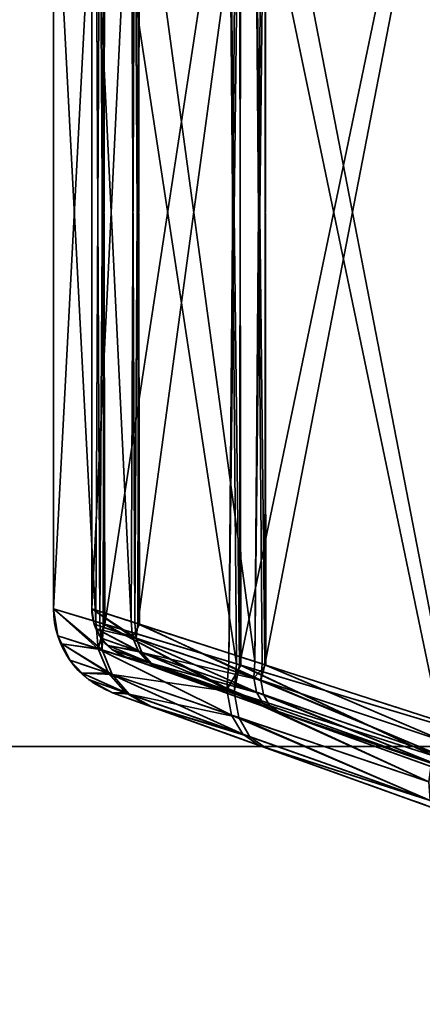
# Model space of a CAD drawing. Header units: millimetres. Extents: x -603 to 3703, y -120 to 193.
# Tile 11 of 256: x -437 to -429, y -40 to -21. Entities that reach past the tile are written whole.
import ezdxf

# ---------------------------------------------------------------- set-up
doc = ezdxf.new("R2010")
doc.units = ezdxf.units.MM
doc.layers.add('151', color=7, linetype='Continuous', true_color=0xffffff)

# ---------------------------------------------------------------- blocks, each defined once
blk = doc.blocks.new('UG_SURFACE_001')
at = {"layer": '151', "color": 252, "linetype": 'Continuous', "lineweight": 35}
for points in [[(602.5, -35, 2213), (602.5, 174.4, 2213), (-602.5, 174.4, 2213), (-602.5, -35, 2213)], [(-452.5, -35, 2063), (-452.5, 174.4, 2063), (452.5, 174.4, 2063), (452.5, -35, 2063)], [(602.5, -35, 2213), (-602.5, -35, 2213), (-452.5, -35, 2063), (452.5, -35, 2063)]]:
    blk.add_3dface(points, dxfattribs=at)
blk = doc.blocks.new('UG_SURFACE_012')
at = {"layer": '151', "color": 252, "linetype": 'Continuous', "lineweight": 35}
for points in [[(-467.5, -35, 2076), (467.5, -35, 2076), (466, -35, 2074.5), (-466, -35, 2074.5)], [(-467.5, -35, 2076), (-467.5, -46.92, 2076), (467.5, -46.92, 2076), (467.5, -35, 2076)], [(-466, -35, 2074.5), (466, -35, 2074.5), (466, -46.92, 2074.5), (-466, -46.92, 2074.5)]]:
    blk.add_3dface(points, dxfattribs=at)
blk = doc.blocks.new('UG_SURFACE_014')
at = {"layer": '151', "color": 252, "linetype": 'Continuous', "lineweight": 35}
for points in [[(-428.701, -14.415, 1018.722), (-428.701, -34.585, 1018.722), (-432.647, -33.397, 1020.944)], [(-432.647, -33.397, 1020.944), (-432.625, -15.597, 1020.982), (-428.701, -14.415, 1018.722)], [(-428.701, -34.585, 1161.278), (-428.701, -14.415, 1161.278), (-432.647, -15.603, 1159.056)], [(-432.152, -15.603, 1158.494), (-428.481, -14.415, 1160.561), (-428.481, -34.585, 1160.561)], [(-428.481, -14.415, 1019.439), (-432.131, -15.597, 1021.541), (-432.152, -33.397, 1021.506)], [(-432.152, -33.397, 1021.506), (-428.481, -34.585, 1019.439), (-428.481, -14.415, 1019.439)], [(-432.705, -15.621, 1159.023), (-435.326, -16.41, 1155.413), (-435.295, -32.6, 1155.391)], [(-432.705, -15.621, 1159.023), (-435.295, -32.6, 1155.391), (-432.857, -33.334, 1158.885)], [(-432.705, -33.379, 1020.977), (-435.295, -16.4, 1024.608), (-432.857, -15.666, 1021.115)], [(-434.644, -16.41, 1155.105), (-432.205, -15.621, 1158.464), (-432.347, -33.334, 1158.335)], [(-432.347, -15.666, 1021.665), (-434.615, -16.4, 1024.915), (-434.644, -32.59, 1024.895)], [(-434.644, -32.59, 1024.895), (-432.205, -33.379, 1021.536), (-432.347, -15.666, 1021.665)], [(-432.857, -15.666, 1021.115), (-432.625, -15.597, 1020.982), (-432.647, -33.397, 1020.944)], [(-432.857, -33.334, 1158.885), (-432.647, -15.603, 1159.056), (-432.705, -15.621, 1159.023)], [(-432.857, -33.334, 1158.885), (-432.625, -33.403, 1159.019), (-432.647, -15.603, 1159.056)], [(-432.857, -15.666, 1021.115), (-432.647, -33.397, 1020.944), (-432.705, -33.379, 1020.977)], [(-432.647, -15.603, 1159.056), (-432.625, -33.403, 1159.019), (-428.701, -34.585, 1161.278)], [(-432.152, -33.397, 1021.506), (-432.131, -15.597, 1021.541), (-432.347, -15.666, 1021.665)], [(-432.152, -15.603, 1158.494), (-432.131, -33.404, 1158.459), (-432.347, -33.334, 1158.335)], [(-432.205, -15.621, 1158.464), (-432.152, -15.603, 1158.494), (-432.347, -33.334, 1158.335)], [(-432.205, -33.379, 1021.536), (-432.152, -33.397, 1021.506), (-432.347, -15.666, 1021.665)], [(-428.481, -34.585, 1160.561), (-432.131, -33.404, 1158.459), (-432.152, -15.603, 1158.494)], [(-435.471, -32.546, 1155.139), (-435.394, -16.43, 1155.319), (-436.3, -16.703, 1151)], [(-435.55, -16.703, 1151), (-434.707, -16.43, 1155.018), (-434.779, -32.546, 1154.85)], [(-435.471, -16.454, 1024.861), (-435.295, -16.4, 1024.608), (-435.394, -32.57, 1024.68)], [(-435.471, -32.546, 1155.139), (-435.295, -32.6, 1155.391), (-435.394, -16.43, 1155.319)], [(-435.295, -16.4, 1024.608), (-435.326, -32.59, 1024.587), (-435.394, -32.57, 1024.68)], [(-435.295, -32.6, 1155.391), (-435.326, -16.41, 1155.413), (-435.394, -16.43, 1155.319)], [(-432.705, -33.379, 1020.977), (-435.326, -32.59, 1024.587), (-435.295, -16.4, 1024.608)], [(-434.707, -32.57, 1024.982), (-434.615, -16.4, 1024.915), (-434.779, -16.454, 1025.15)], [(-434.707, -16.43, 1155.018), (-434.615, -32.6, 1155.085), (-434.779, -32.546, 1154.85)], [(-434.707, -32.57, 1024.982), (-434.644, -32.59, 1024.895), (-434.615, -16.4, 1024.915)], [(-434.707, -16.43, 1155.018), (-434.644, -16.41, 1155.105), (-434.615, -32.6, 1155.085)], [(-432.347, -33.334, 1158.335), (-434.615, -32.6, 1155.085), (-434.644, -16.41, 1155.105)], [(-435.471, -16.454, 1024.861), (-435.394, -32.57, 1024.68), (-436.3, -32.297, 1029)], [(-436.3, -32.297, 1029), (-436.3, -16.703, 1029), (-435.471, -16.454, 1024.861)], [(-434.779, -16.454, 1025.15), (-435.55, -16.703, 1029), (-435.55, -32.297, 1029)], [(-435.55, -32.297, 1029), (-434.707, -32.57, 1024.982), (-434.779, -16.454, 1025.15)], [(-436.3, -16.703, 1151), (-436.3, -32.297, 1151), (-435.471, -32.546, 1155.139)], [(-436.3, -32.297, 1029), (-436.3, -32.297, 1151), (-436.3, -16.703, 1151), (-436.3, -16.703, 1029)], [(-434.779, -32.546, 1154.85), (-435.55, -32.297, 1151), (-435.55, -16.703, 1151)], [(-435.55, -16.703, 1029), (-435.55, -16.703, 1151), (-435.55, -32.297, 1151), (-435.55, -32.297, 1029)], [(-436.3, -32.297, 1029), (-435.394, -32.57, 1024.68), (-435.347, -33.105, 1024.786)], [(-435.347, -33.105, 1024.786), (-436.219, -32.825, 1029), (-436.3, -32.297, 1029)], [(-436.3, -32.297, 1151), (-436.219, -32.825, 1151), (-435.421, -33.081, 1155.038)], [(-435.421, -33.081, 1155.038), (-435.471, -32.546, 1155.139), (-436.3, -32.297, 1151)], [(-436.219, -32.825, 1151), (-436.3, -32.297, 1151), (-436.3, -32.297, 1029), (-436.219, -32.825, 1029)], [(-435.503, -32.599, 1029), (-435.55, -32.297, 1029), (-435.55, -32.297, 1151), (-435.503, -32.599, 1151)], [(-435.55, -32.297, 1151), (-434.779, -32.546, 1154.85), (-434.75, -32.852, 1154.792)], [(-434.75, -32.852, 1154.792), (-435.503, -32.599, 1151), (-435.55, -32.297, 1151)], [(-435.55, -32.297, 1029), (-435.503, -32.599, 1029), (-434.68, -32.875, 1025.042)], [(-434.68, -32.875, 1025.042), (-434.707, -32.57, 1024.982), (-435.55, -32.297, 1029)], [(-435.503, -32.599, 1151), (-435.458, -32.69, 1151), (-435.458, -32.69, 1029), (-435.503, -32.599, 1029)], [(-435.458, -32.69, 1151), (-435.503, -32.599, 1151), (-434.75, -32.852, 1154.792)], [(-434.68, -32.875, 1025.042), (-435.503, -32.599, 1029), (-435.458, -32.69, 1029)], [(-435.295, -32.6, 1155.391), (-435.471, -32.546, 1155.139), (-435.421, -33.081, 1155.038)], [(-435.368, -32.872, 1029), (-435.458, -32.69, 1029), (-435.458, -32.69, 1151), (-435.368, -32.872, 1151)], [(-435.458, -32.69, 1151), (-434.75, -32.852, 1154.792), (-434.635, -33.127, 1154.703)], [(-434.635, -33.127, 1154.703), (-435.368, -32.872, 1151), (-435.458, -32.69, 1151)], [(-435.458, -32.69, 1029), (-435.368, -32.872, 1029), (-434.566, -33.151, 1025.135)], [(-434.566, -33.151, 1025.135), (-434.68, -32.875, 1025.042), (-435.458, -32.69, 1029)], [(-435.295, -32.6, 1155.391), (-435.421, -33.081, 1155.038), (-432.899, -33.889, 1158.714)], [(-435.347, -33.105, 1024.786), (-435.394, -32.57, 1024.68), (-435.326, -32.59, 1024.587)], [(-432.751, -33.937, 1021.149), (-435.347, -33.105, 1024.786), (-435.326, -32.59, 1024.587)], [(-435.326, -32.59, 1024.587), (-432.705, -33.379, 1020.977), (-432.751, -33.937, 1021.149)], [(-432.899, -33.889, 1158.714), (-432.857, -33.334, 1158.885), (-435.295, -32.6, 1155.391)], [(-434.75, -32.852, 1154.792), (-434.779, -32.546, 1154.85), (-434.615, -32.6, 1155.085)], [(-432.371, -33.651, 1158.237), (-434.75, -32.852, 1154.792), (-434.615, -32.6, 1155.085)], [(-434.644, -32.59, 1024.895), (-434.707, -32.57, 1024.982), (-434.68, -32.875, 1025.042)], [(-434.644, -32.59, 1024.895), (-434.68, -32.875, 1025.042), (-432.232, -33.698, 1021.635)], [(-432.232, -33.698, 1021.635), (-432.205, -33.379, 1021.536), (-434.644, -32.59, 1024.895)], [(-434.615, -32.6, 1155.085), (-432.347, -33.334, 1158.335), (-432.371, -33.651, 1158.237)], [(-436.14, -32.984, 1029), (-436.219, -32.825, 1029), (-435.347, -33.105, 1024.786)], [(-435.421, -33.081, 1155.038), (-436.219, -32.825, 1151), (-436.14, -32.984, 1151)], [(-436.219, -32.825, 1029), (-436.14, -32.984, 1029), (-436.14, -32.984, 1151), (-436.219, -32.825, 1151)], [(-435.368, -32.872, 1151), (-435.227, -33.019, 1151), (-435.227, -33.019, 1029), (-435.368, -32.872, 1029)], [(-435.227, -33.019, 1151), (-435.368, -32.872, 1151), (-434.635, -33.127, 1154.703)], [(-434.566, -33.151, 1025.135), (-435.368, -32.872, 1029), (-435.227, -33.019, 1029)], [(-432.317, -33.933, 1158.069), (-434.635, -33.127, 1154.703), (-434.75, -32.852, 1154.792)], [(-434.75, -32.852, 1154.792), (-432.371, -33.651, 1158.237), (-432.317, -33.933, 1158.069)], [(-432.232, -33.698, 1021.635), (-434.68, -32.875, 1025.042), (-434.566, -33.151, 1025.135)], [(-436.14, -32.984, 1029), (-435.347, -33.105, 1024.786), (-435.147, -33.587, 1024.949)], [(-435.147, -33.587, 1024.949), (-435.982, -33.303, 1029), (-436.14, -32.984, 1029)], [(-436.14, -32.984, 1151), (-435.982, -33.303, 1151), (-435.219, -33.563, 1154.881)], [(-435.219, -33.563, 1154.881), (-435.421, -33.081, 1155.038), (-436.14, -32.984, 1151)], [(-435.982, -33.303, 1151), (-436.14, -32.984, 1151), (-436.14, -32.984, 1029), (-435.982, -33.303, 1029)], [(-432.804, -34.383, 1158.419), (-432.899, -33.889, 1158.714), (-435.421, -33.081, 1155.038)], [(-435.421, -33.081, 1155.038), (-435.219, -33.563, 1154.881), (-432.804, -34.383, 1158.419)], [(-435.156, -33.092, 1029), (-435.227, -33.019, 1029), (-435.227, -33.019, 1151), (-435.156, -33.092, 1151)], [(-435.227, -33.019, 1151), (-434.635, -33.127, 1154.703), (-434.443, -33.346, 1154.59)], [(-434.443, -33.346, 1154.59), (-435.156, -33.092, 1151), (-435.227, -33.019, 1151)], [(-435.227, -33.019, 1029), (-435.156, -33.092, 1029), (-434.377, -33.37, 1025.253)], [(-434.377, -33.37, 1025.253), (-434.566, -33.151, 1025.135), (-435.227, -33.019, 1029)], [(-435.147, -33.587, 1024.949), (-435.347, -33.105, 1024.786), (-432.751, -33.937, 1021.149)], [(-435.156, -33.092, 1151), (-434.888, -33.238, 1151), (-434.888, -33.238, 1029), (-435.156, -33.092, 1029)], [(-434.888, -33.238, 1151), (-435.156, -33.092, 1151), (-434.443, -33.346, 1154.59)], [(-434.377, -33.37, 1025.253), (-435.156, -33.092, 1029), (-434.888, -33.238, 1029)], [(-434.443, -33.346, 1154.59), (-434.195, -33.487, 1154.465), (-434.888, -33.238, 1151)], [(-434.888, -33.238, 1151), (-434.195, -33.487, 1154.465), (-432.006, -34.275, 1157.601), (-428.526, -35.526, 1159.605)], [(-428.526, -35.526, 1020.395), (-431.878, -34.32, 1022.283), (-434.13, -33.511, 1025.384), (-434.888, -33.238, 1029)], [(-434.888, -33.238, 1029), (-434.888, -33.238, 1151), (-415.158, -40.334, 1163.703), (-428.526, -35.526, 1020.395)], [(-428.526, -35.526, 1159.605), (-415.158, -40.334, 1163.703), (-434.888, -33.238, 1151)], [(-434.888, -33.238, 1029), (-434.13, -33.511, 1025.384), (-434.377, -33.37, 1025.253)], [(-432.19, -34.149, 1157.849), (-434.443, -33.346, 1154.59), (-434.635, -33.127, 1154.703)], [(-434.635, -33.127, 1154.703), (-432.317, -33.933, 1158.069), (-432.19, -34.149, 1157.849)], [(-434.566, -33.151, 1025.135), (-432.181, -33.981, 1021.806), (-432.232, -33.698, 1021.635)], [(-432.181, -33.981, 1021.806), (-434.566, -33.151, 1025.135), (-434.377, -33.37, 1025.253)], [(-435.735, -33.56, 1029), (-435.982, -33.303, 1029), (-435.147, -33.587, 1024.949)], [(-435.219, -33.563, 1154.881), (-435.982, -33.303, 1151), (-435.735, -33.56, 1151)], [(-435.982, -33.303, 1029), (-435.735, -33.56, 1029), (-435.735, -33.56, 1151), (-435.982, -33.303, 1151)], [(-434.195, -33.487, 1154.465), (-434.443, -33.346, 1154.59), (-432.19, -34.149, 1157.849)], [(-432.059, -34.196, 1022.03), (-434.377, -33.37, 1025.253), (-434.13, -33.511, 1025.384)], [(-434.377, -33.37, 1025.253), (-432.059, -34.196, 1022.03), (-432.181, -33.981, 1021.806)], [(-432.625, -33.403, 1159.019), (-432.857, -33.334, 1158.885), (-432.899, -33.889, 1158.714)], [(-432.625, -33.403, 1159.019), (-432.899, -33.889, 1158.714), (-428.862, -35.18, 1161.106)], [(-432.751, -33.937, 1021.149), (-432.705, -33.379, 1020.977), (-432.647, -33.397, 1020.944)], [(-428.862, -35.18, 1018.894), (-432.751, -33.937, 1021.149), (-432.647, -33.397, 1020.944)], [(-432.647, -33.397, 1020.944), (-428.701, -34.585, 1018.722), (-428.862, -35.18, 1018.894)], [(-428.862, -35.18, 1161.106), (-428.701, -34.585, 1161.278), (-432.625, -33.403, 1159.019)], [(-432.371, -33.651, 1158.237), (-432.347, -33.334, 1158.335), (-432.131, -33.404, 1158.459)], [(-428.573, -34.925, 1160.463), (-432.371, -33.651, 1158.237), (-432.131, -33.404, 1158.459)], [(-432.152, -33.397, 1021.506), (-432.205, -33.379, 1021.536), (-432.232, -33.698, 1021.635)], [(-432.152, -33.397, 1021.506), (-432.232, -33.698, 1021.635), (-428.573, -34.925, 1019.537)], [(-428.573, -34.925, 1019.537), (-428.481, -34.585, 1019.439), (-432.152, -33.397, 1021.506)], [(-432.131, -33.404, 1158.459), (-428.481, -34.585, 1160.561), (-428.573, -34.925, 1160.463)], [(-435.735, -33.56, 1029), (-435.147, -33.587, 1024.949), (-434.816, -33.97, 1025.155)], [(-434.816, -33.97, 1025.155), (-435.611, -33.688, 1029), (-435.735, -33.56, 1029)], [(-435.735, -33.56, 1151), (-435.611, -33.688, 1151), (-434.884, -33.946, 1154.684)], [(-434.884, -33.946, 1154.684), (-435.219, -33.563, 1154.881), (-435.735, -33.56, 1151)], [(-435.611, -33.688, 1151), (-435.735, -33.56, 1151), (-435.735, -33.56, 1029), (-435.611, -33.688, 1029)], [(-432.582, -34.761, 1158.034), (-432.804, -34.383, 1158.419), (-435.219, -33.563, 1154.881)], [(-435.219, -33.563, 1154.881), (-434.884, -33.946, 1154.684), (-432.582, -34.761, 1158.034)], [(-434.816, -33.97, 1025.155), (-435.147, -33.587, 1024.949), (-432.662, -34.431, 1021.448)], [(-432.751, -33.937, 1021.149), (-432.662, -34.431, 1021.448), (-435.147, -33.587, 1024.949)], [(-432.19, -34.149, 1157.849), (-432.006, -34.275, 1157.601), (-434.195, -33.487, 1154.465)], [(-434.13, -33.511, 1025.384), (-431.878, -34.32, 1022.283), (-432.059, -34.196, 1022.03)], [(-432.371, -33.651, 1158.237), (-428.573, -34.925, 1160.463), (-428.614, -35.22, 1160.25)], [(-428.614, -35.22, 1160.25), (-432.317, -33.933, 1158.069), (-432.371, -33.651, 1158.237)], [(-435.142, -33.944, 1029), (-435.611, -33.688, 1029), (-434.816, -33.97, 1025.155)], [(-434.884, -33.946, 1154.684), (-435.611, -33.688, 1151), (-435.142, -33.944, 1151)], [(-435.611, -33.688, 1029), (-435.142, -33.944, 1029), (-435.142, -33.944, 1151), (-435.611, -33.688, 1151)], [(-432.232, -33.698, 1021.635), (-432.181, -33.981, 1021.806), (-428.614, -35.22, 1019.75)], [(-428.614, -35.22, 1019.75), (-428.573, -34.925, 1019.537), (-432.232, -33.698, 1021.635)], [(-434.816, -33.97, 1025.155), (-434.384, -34.216, 1025.384), (-435.142, -33.944, 1029)], [(-428.78, -36.232, 1020.395), (-415.412, -41.039, 1163.703), (-435.142, -33.944, 1151), (-435.142, -33.944, 1029)], [(-435.142, -33.944, 1151), (-415.412, -41.039, 1163.703), (-428.78, -36.232, 1159.605)], [(-428.78, -36.232, 1159.605), (-432.26, -34.98, 1157.601), (-434.448, -34.193, 1154.465), (-435.142, -33.944, 1151)], [(-435.142, -33.944, 1029), (-434.384, -34.216, 1025.384), (-432.132, -35.026, 1022.283), (-428.78, -36.232, 1020.395)], [(-435.142, -33.944, 1151), (-434.448, -34.193, 1154.465), (-434.884, -33.946, 1154.684)], [(-432.582, -34.761, 1158.034), (-434.884, -33.946, 1154.684), (-434.448, -34.193, 1154.465)], [(-434.384, -34.216, 1025.384), (-434.816, -33.97, 1025.155), (-432.448, -34.809, 1021.841)], [(-432.662, -34.431, 1021.448), (-432.448, -34.809, 1021.841), (-434.816, -33.97, 1025.155)], [(-432.899, -33.889, 1158.714), (-432.804, -34.383, 1158.419), (-428.933, -35.696, 1160.733)], [(-428.933, -35.696, 1160.733), (-428.862, -35.18, 1161.106), (-432.899, -33.889, 1158.714)], [(-432.751, -33.937, 1021.149), (-428.862, -35.18, 1018.894), (-428.933, -35.696, 1019.267)], [(-428.933, -35.696, 1019.267), (-432.662, -34.431, 1021.448), (-432.751, -33.937, 1021.149)], [(-432.317, -33.933, 1158.069), (-428.614, -35.22, 1160.25), (-428.597, -35.429, 1159.95)], [(-428.597, -35.429, 1159.95), (-432.19, -34.149, 1157.849), (-432.317, -33.933, 1158.069)], [(-432.181, -33.981, 1021.806), (-432.059, -34.196, 1022.03), (-428.597, -35.429, 1020.05)], [(-428.597, -35.429, 1020.05), (-428.614, -35.22, 1019.75), (-432.181, -33.981, 1021.806)], [(-434.448, -34.193, 1154.465), (-432.26, -34.98, 1157.601), (-432.582, -34.761, 1158.034)], [(-432.448, -34.809, 1021.841), (-432.132, -35.026, 1022.283), (-434.384, -34.216, 1025.384)], [(-432.006, -34.275, 1157.601), (-432.19, -34.149, 1157.849), (-428.597, -35.429, 1159.95)], [(-428.597, -35.429, 1020.05), (-432.059, -34.196, 1022.03), (-431.878, -34.32, 1022.283)], [(-432.804, -34.383, 1158.419), (-432.582, -34.761, 1158.034), (-428.905, -36.063, 1160.209)], [(-428.905, -36.063, 1160.209), (-428.933, -35.696, 1160.733), (-432.804, -34.383, 1158.419)], [(-432.662, -34.431, 1021.448), (-428.933, -35.696, 1019.267), (-428.905, -36.063, 1019.791)], [(-428.905, -36.063, 1019.791), (-432.448, -34.809, 1021.841), (-432.662, -34.431, 1021.448)], [(-428.597, -35.429, 1159.95), (-428.526, -35.526, 1159.605), (-432.006, -34.275, 1157.601)], [(-431.878, -34.32, 1022.283), (-428.526, -35.526, 1020.395), (-428.597, -35.429, 1020.05)], [(-428.905, -36.063, 1160.209), (-432.582, -34.761, 1158.034), (-432.26, -34.98, 1157.601)], [(-432.132, -35.026, 1022.283), (-432.448, -34.809, 1021.841), (-428.905, -36.063, 1019.791)], [(-432.26, -34.98, 1157.601), (-428.78, -36.232, 1159.605), (-428.905, -36.063, 1160.209)], [(-428.905, -36.063, 1019.791), (-428.78, -36.232, 1020.395), (-432.132, -35.026, 1022.283)]]:
    blk.add_3dface(points, dxfattribs=at)
blk = doc.blocks.new('UG_SURFACE_018')
at = {"layer": '151', "color": 252, "linetype": 'Continuous', "lineweight": 35}
for points in [[(-428.701, -14.415, 1018.722), (-428.701, -34.585, 1018.722), (-432.647, -33.397, 1020.944)], [(-432.647, -33.397, 1020.944), (-432.625, -15.597, 1020.982), (-428.701, -14.415, 1018.722)], [(-428.701, -34.585, 1161.278), (-428.701, -14.415, 1161.278), (-432.647, -15.603, 1159.056)], [(-432.152, -15.603, 1158.494), (-428.481, -14.415, 1160.561), (-428.481, -34.585, 1160.561)], [(-428.481, -14.415, 1019.439), (-432.131, -15.597, 1021.541), (-432.152, -33.397, 1021.506)], [(-432.152, -33.397, 1021.506), (-428.481, -34.585, 1019.439), (-428.481, -14.415, 1019.439)], [(-432.705, -15.621, 1159.023), (-435.326, -16.41, 1155.413), (-435.295, -32.6, 1155.391)], [(-432.705, -15.621, 1159.023), (-435.295, -32.6, 1155.391), (-432.857, -33.334, 1158.885)], [(-432.705, -33.379, 1020.977), (-435.295, -16.4, 1024.608), (-432.857, -15.666, 1021.115)], [(-434.644, -16.41, 1155.105), (-432.205, -15.621, 1158.464), (-432.347, -33.334, 1158.335)], [(-432.347, -15.666, 1021.665), (-434.615, -16.4, 1024.915), (-434.644, -32.59, 1024.895)], [(-434.644, -32.59, 1024.895), (-432.205, -33.379, 1021.536), (-432.347, -15.666, 1021.665)], [(-432.857, -15.666, 1021.115), (-432.625, -15.597, 1020.982), (-432.647, -33.397, 1020.944)], [(-432.857, -33.334, 1158.885), (-432.647, -15.603, 1159.056), (-432.705, -15.621, 1159.023)], [(-432.857, -33.334, 1158.885), (-432.625, -33.403, 1159.019), (-432.647, -15.603, 1159.056)], [(-432.857, -15.666, 1021.115), (-432.647, -33.397, 1020.944), (-432.705, -33.379, 1020.977)], [(-432.647, -15.603, 1159.056), (-432.625, -33.403, 1159.019), (-428.701, -34.585, 1161.278)], [(-432.152, -33.397, 1021.506), (-432.131, -15.597, 1021.541), (-432.347, -15.666, 1021.665)], [(-432.152, -15.603, 1158.494), (-432.131, -33.404, 1158.459), (-432.347, -33.334, 1158.335)], [(-432.205, -15.621, 1158.464), (-432.152, -15.603, 1158.494), (-432.347, -33.334, 1158.335)], [(-432.205, -33.379, 1021.536), (-432.152, -33.397, 1021.506), (-432.347, -15.666, 1021.665)], [(-428.481, -34.585, 1160.561), (-432.131, -33.404, 1158.459), (-432.152, -15.603, 1158.494)], [(-435.471, -32.546, 1155.139), (-435.394, -16.43, 1155.319), (-436.3, -16.703, 1151)], [(-435.55, -16.703, 1151), (-434.707, -16.43, 1155.018), (-434.779, -32.546, 1154.85)], [(-435.471, -16.454, 1024.861), (-435.295, -16.4, 1024.608), (-435.394, -32.57, 1024.68)], [(-435.471, -32.546, 1155.139), (-435.295, -32.6, 1155.391), (-435.394, -16.43, 1155.319)], [(-435.295, -16.4, 1024.608), (-435.326, -32.59, 1024.587), (-435.394, -32.57, 1024.68)], [(-435.295, -32.6, 1155.391), (-435.326, -16.41, 1155.413), (-435.394, -16.43, 1155.319)], [(-432.705, -33.379, 1020.977), (-435.326, -32.59, 1024.587), (-435.295, -16.4, 1024.608)], [(-434.707, -32.57, 1024.982), (-434.615, -16.4, 1024.915), (-434.779, -16.454, 1025.15)], [(-434.707, -16.43, 1155.018), (-434.615, -32.6, 1155.085), (-434.779, -32.546, 1154.85)], [(-434.707, -32.57, 1024.982), (-434.644, -32.59, 1024.895), (-434.615, -16.4, 1024.915)], [(-434.707, -16.43, 1155.018), (-434.644, -16.41, 1155.105), (-434.615, -32.6, 1155.085)], [(-432.347, -33.334, 1158.335), (-434.615, -32.6, 1155.085), (-434.644, -16.41, 1155.105)], [(-435.471, -16.454, 1024.861), (-435.394, -32.57, 1024.68), (-436.3, -32.297, 1029)], [(-436.3, -32.297, 1029), (-436.3, -16.703, 1029), (-435.471, -16.454, 1024.861)], [(-434.779, -16.454, 1025.15), (-435.55, -16.703, 1029), (-435.55, -32.297, 1029)], [(-435.55, -32.297, 1029), (-434.707, -32.57, 1024.982), (-434.779, -16.454, 1025.15)], [(-436.3, -16.703, 1151), (-436.3, -32.297, 1151), (-435.471, -32.546, 1155.139)], [(-436.3, -32.297, 1029), (-436.3, -32.297, 1151), (-436.3, -16.703, 1151), (-436.3, -16.703, 1029)], [(-434.779, -32.546, 1154.85), (-435.55, -32.297, 1151), (-435.55, -16.703, 1151)], [(-435.55, -16.703, 1029), (-435.55, -16.703, 1151), (-435.55, -32.297, 1151), (-435.55, -32.297, 1029)], [(-436.3, -32.297, 1029), (-435.394, -32.57, 1024.68), (-435.347, -33.105, 1024.786)], [(-435.347, -33.105, 1024.786), (-436.219, -32.825, 1029), (-436.3, -32.297, 1029)], [(-436.3, -32.297, 1151), (-436.219, -32.825, 1151), (-435.421, -33.081, 1155.038)], [(-435.421, -33.081, 1155.038), (-435.471, -32.546, 1155.139), (-436.3, -32.297, 1151)], [(-436.219, -32.825, 1151), (-436.3, -32.297, 1151), (-436.3, -32.297, 1029), (-436.219, -32.825, 1029)], [(-435.503, -32.599, 1029), (-435.55, -32.297, 1029), (-435.55, -32.297, 1151), (-435.503, -32.599, 1151)], [(-435.55, -32.297, 1151), (-434.779, -32.546, 1154.85), (-434.75, -32.852, 1154.792)], [(-434.75, -32.852, 1154.792), (-435.503, -32.599, 1151), (-435.55, -32.297, 1151)], [(-435.55, -32.297, 1029), (-435.503, -32.599, 1029), (-434.68, -32.875, 1025.042)], [(-434.68, -32.875, 1025.042), (-434.707, -32.57, 1024.982), (-435.55, -32.297, 1029)], [(-435.503, -32.599, 1151), (-435.458, -32.69, 1151), (-435.458, -32.69, 1029), (-435.503, -32.599, 1029)], [(-435.458, -32.69, 1151), (-435.503, -32.599, 1151), (-434.75, -32.852, 1154.792)], [(-434.68, -32.875, 1025.042), (-435.503, -32.599, 1029), (-435.458, -32.69, 1029)], [(-435.295, -32.6, 1155.391), (-435.471, -32.546, 1155.139), (-435.421, -33.081, 1155.038)], [(-435.368, -32.872, 1029), (-435.458, -32.69, 1029), (-435.458, -32.69, 1151), (-435.368, -32.872, 1151)], [(-435.458, -32.69, 1151), (-434.75, -32.852, 1154.792), (-434.635, -33.127, 1154.703)], [(-434.635, -33.127, 1154.703), (-435.368, -32.872, 1151), (-435.458, -32.69, 1151)], [(-435.458, -32.69, 1029), (-435.368, -32.872, 1029), (-434.566, -33.151, 1025.135)], [(-434.566, -33.151, 1025.135), (-434.68, -32.875, 1025.042), (-435.458, -32.69, 1029)], [(-435.295, -32.6, 1155.391), (-435.421, -33.081, 1155.038), (-432.899, -33.889, 1158.714)], [(-435.347, -33.105, 1024.786), (-435.394, -32.57, 1024.68), (-435.326, -32.59, 1024.587)], [(-432.751, -33.937, 1021.149), (-435.347, -33.105, 1024.786), (-435.326, -32.59, 1024.587)], [(-435.326, -32.59, 1024.587), (-432.705, -33.379, 1020.977), (-432.751, -33.937, 1021.149)], [(-432.899, -33.889, 1158.714), (-432.857, -33.334, 1158.885), (-435.295, -32.6, 1155.391)], [(-434.75, -32.852, 1154.792), (-434.779, -32.546, 1154.85), (-434.615, -32.6, 1155.085)], [(-432.371, -33.651, 1158.237), (-434.75, -32.852, 1154.792), (-434.615, -32.6, 1155.085)], [(-434.644, -32.59, 1024.895), (-434.707, -32.57, 1024.982), (-434.68, -32.875, 1025.042)], [(-434.644, -32.59, 1024.895), (-434.68, -32.875, 1025.042), (-432.232, -33.698, 1021.635)], [(-432.232, -33.698, 1021.635), (-432.205, -33.379, 1021.536), (-434.644, -32.59, 1024.895)], [(-434.615, -32.6, 1155.085), (-432.347, -33.334, 1158.335), (-432.371, -33.651, 1158.237)], [(-436.14, -32.984, 1029), (-436.219, -32.825, 1029), (-435.347, -33.105, 1024.786)], [(-435.421, -33.081, 1155.038), (-436.219, -32.825, 1151), (-436.14, -32.984, 1151)], [(-436.219, -32.825, 1029), (-436.14, -32.984, 1029), (-436.14, -32.984, 1151), (-436.219, -32.825, 1151)], [(-435.368, -32.872, 1151), (-435.227, -33.019, 1151), (-435.227, -33.019, 1029), (-435.368, -32.872, 1029)], [(-435.227, -33.019, 1151), (-435.368, -32.872, 1151), (-434.635, -33.127, 1154.703)], [(-434.566, -33.151, 1025.135), (-435.368, -32.872, 1029), (-435.227, -33.019, 1029)], [(-432.317, -33.933, 1158.069), (-434.635, -33.127, 1154.703), (-434.75, -32.852, 1154.792)], [(-434.75, -32.852, 1154.792), (-432.371, -33.651, 1158.237), (-432.317, -33.933, 1158.069)], [(-432.232, -33.698, 1021.635), (-434.68, -32.875, 1025.042), (-434.566, -33.151, 1025.135)], [(-436.14, -32.984, 1029), (-435.347, -33.105, 1024.786), (-435.147, -33.587, 1024.949)], [(-435.147, -33.587, 1024.949), (-435.982, -33.303, 1029), (-436.14, -32.984, 1029)], [(-436.14, -32.984, 1151), (-435.982, -33.303, 1151), (-435.219, -33.563, 1154.881)], [(-435.219, -33.563, 1154.881), (-435.421, -33.081, 1155.038), (-436.14, -32.984, 1151)], [(-435.982, -33.303, 1151), (-436.14, -32.984, 1151), (-436.14, -32.984, 1029), (-435.982, -33.303, 1029)], [(-432.804, -34.383, 1158.419), (-432.899, -33.889, 1158.714), (-435.421, -33.081, 1155.038)], [(-435.421, -33.081, 1155.038), (-435.219, -33.563, 1154.881), (-432.804, -34.383, 1158.419)], [(-435.156, -33.092, 1029), (-435.227, -33.019, 1029), (-435.227, -33.019, 1151), (-435.156, -33.092, 1151)], [(-435.227, -33.019, 1151), (-434.635, -33.127, 1154.703), (-434.443, -33.346, 1154.59)], [(-434.443, -33.346, 1154.59), (-435.156, -33.092, 1151), (-435.227, -33.019, 1151)], [(-435.227, -33.019, 1029), (-435.156, -33.092, 1029), (-434.377, -33.37, 1025.253)], [(-434.377, -33.37, 1025.253), (-434.566, -33.151, 1025.135), (-435.227, -33.019, 1029)], [(-435.147, -33.587, 1024.949), (-435.347, -33.105, 1024.786), (-432.751, -33.937, 1021.149)], [(-435.156, -33.092, 1151), (-434.888, -33.238, 1151), (-434.888, -33.238, 1029), (-435.156, -33.092, 1029)], [(-434.888, -33.238, 1151), (-435.156, -33.092, 1151), (-434.443, -33.346, 1154.59)], [(-434.377, -33.37, 1025.253), (-435.156, -33.092, 1029), (-434.888, -33.238, 1029)], [(-434.443, -33.346, 1154.59), (-434.195, -33.487, 1154.465), (-434.888, -33.238, 1151)], [(-434.888, -33.238, 1151), (-434.195, -33.487, 1154.465), (-432.006, -34.275, 1157.601), (-428.526, -35.526, 1159.605)], [(-428.526, -35.526, 1020.395), (-431.878, -34.32, 1022.283), (-434.13, -33.511, 1025.384), (-434.888, -33.238, 1029)], [(-434.888, -33.238, 1029), (-434.888, -33.238, 1151), (-415.158, -40.334, 1163.703), (-428.526, -35.526, 1020.395)], [(-428.526, -35.526, 1159.605), (-415.158, -40.334, 1163.703), (-434.888, -33.238, 1151)], [(-434.888, -33.238, 1029), (-434.13, -33.511, 1025.384), (-434.377, -33.37, 1025.253)], [(-432.19, -34.149, 1157.849), (-434.443, -33.346, 1154.59), (-434.635, -33.127, 1154.703)], [(-434.635, -33.127, 1154.703), (-432.317, -33.933, 1158.069), (-432.19, -34.149, 1157.849)], [(-434.566, -33.151, 1025.135), (-432.181, -33.981, 1021.806), (-432.232, -33.698, 1021.635)], [(-432.181, -33.981, 1021.806), (-434.566, -33.151, 1025.135), (-434.377, -33.37, 1025.253)], [(-435.735, -33.56, 1029), (-435.982, -33.303, 1029), (-435.147, -33.587, 1024.949)], [(-435.219, -33.563, 1154.881), (-435.982, -33.303, 1151), (-435.735, -33.56, 1151)], [(-435.982, -33.303, 1029), (-435.735, -33.56, 1029), (-435.735, -33.56, 1151), (-435.982, -33.303, 1151)], [(-434.195, -33.487, 1154.465), (-434.443, -33.346, 1154.59), (-432.19, -34.149, 1157.849)], [(-432.059, -34.196, 1022.03), (-434.377, -33.37, 1025.253), (-434.13, -33.511, 1025.384)], [(-434.377, -33.37, 1025.253), (-432.059, -34.196, 1022.03), (-432.181, -33.981, 1021.806)], [(-432.625, -33.403, 1159.019), (-432.857, -33.334, 1158.885), (-432.899, -33.889, 1158.714)], [(-432.625, -33.403, 1159.019), (-432.899, -33.889, 1158.714), (-428.862, -35.18, 1161.106)], [(-432.751, -33.937, 1021.149), (-432.705, -33.379, 1020.977), (-432.647, -33.397, 1020.944)], [(-428.862, -35.18, 1018.894), (-432.751, -33.937, 1021.149), (-432.647, -33.397, 1020.944)], [(-432.647, -33.397, 1020.944), (-428.701, -34.585, 1018.722), (-428.862, -35.18, 1018.894)], [(-428.862, -35.18, 1161.106), (-428.701, -34.585, 1161.278), (-432.625, -33.403, 1159.019)], [(-432.371, -33.651, 1158.237), (-432.347, -33.334, 1158.335), (-432.131, -33.404, 1158.459)], [(-428.573, -34.925, 1160.463), (-432.371, -33.651, 1158.237), (-432.131, -33.404, 1158.459)], [(-432.152, -33.397, 1021.506), (-432.205, -33.379, 1021.536), (-432.232, -33.698, 1021.635)], [(-432.152, -33.397, 1021.506), (-432.232, -33.698, 1021.635), (-428.573, -34.925, 1019.537)], [(-428.573, -34.925, 1019.537), (-428.481, -34.585, 1019.439), (-432.152, -33.397, 1021.506)], [(-432.131, -33.404, 1158.459), (-428.481, -34.585, 1160.561), (-428.573, -34.925, 1160.463)], [(-435.735, -33.56, 1029), (-435.147, -33.587, 1024.949), (-434.816, -33.97, 1025.155)], [(-434.816, -33.97, 1025.155), (-435.611, -33.688, 1029), (-435.735, -33.56, 1029)], [(-435.735, -33.56, 1151), (-435.611, -33.688, 1151), (-434.884, -33.946, 1154.684)], [(-434.884, -33.946, 1154.684), (-435.219, -33.563, 1154.881), (-435.735, -33.56, 1151)], [(-435.611, -33.688, 1151), (-435.735, -33.56, 1151), (-435.735, -33.56, 1029), (-435.611, -33.688, 1029)], [(-432.582, -34.761, 1158.034), (-432.804, -34.383, 1158.419), (-435.219, -33.563, 1154.881)], [(-435.219, -33.563, 1154.881), (-434.884, -33.946, 1154.684), (-432.582, -34.761, 1158.034)], [(-434.816, -33.97, 1025.155), (-435.147, -33.587, 1024.949), (-432.662, -34.431, 1021.448)], [(-432.751, -33.937, 1021.149), (-432.662, -34.431, 1021.448), (-435.147, -33.587, 1024.949)], [(-432.19, -34.149, 1157.849), (-432.006, -34.275, 1157.601), (-434.195, -33.487, 1154.465)], [(-434.13, -33.511, 1025.384), (-431.878, -34.32, 1022.283), (-432.059, -34.196, 1022.03)], [(-432.371, -33.651, 1158.237), (-428.573, -34.925, 1160.463), (-428.614, -35.22, 1160.25)], [(-428.614, -35.22, 1160.25), (-432.317, -33.933, 1158.069), (-432.371, -33.651, 1158.237)], [(-435.142, -33.944, 1029), (-435.611, -33.688, 1029), (-434.816, -33.97, 1025.155)], [(-434.884, -33.946, 1154.684), (-435.611, -33.688, 1151), (-435.142, -33.944, 1151)], [(-435.611, -33.688, 1029), (-435.142, -33.944, 1029), (-435.142, -33.944, 1151), (-435.611, -33.688, 1151)], [(-432.232, -33.698, 1021.635), (-432.181, -33.981, 1021.806), (-428.614, -35.22, 1019.75)], [(-428.614, -35.22, 1019.75), (-428.573, -34.925, 1019.537), (-432.232, -33.698, 1021.635)], [(-434.816, -33.97, 1025.155), (-434.384, -34.216, 1025.384), (-435.142, -33.944, 1029)], [(-428.78, -36.232, 1020.395), (-415.412, -41.039, 1163.703), (-435.142, -33.944, 1151), (-435.142, -33.944, 1029)], [(-435.142, -33.944, 1151), (-415.412, -41.039, 1163.703), (-428.78, -36.232, 1159.605)], [(-428.78, -36.232, 1159.605), (-432.26, -34.98, 1157.601), (-434.448, -34.193, 1154.465), (-435.142, -33.944, 1151)], [(-435.142, -33.944, 1029), (-434.384, -34.216, 1025.384), (-432.132, -35.026, 1022.283), (-428.78, -36.232, 1020.395)], [(-435.142, -33.944, 1151), (-434.448, -34.193, 1154.465), (-434.884, -33.946, 1154.684)], [(-432.582, -34.761, 1158.034), (-434.884, -33.946, 1154.684), (-434.448, -34.193, 1154.465)], [(-434.384, -34.216, 1025.384), (-434.816, -33.97, 1025.155), (-432.448, -34.809, 1021.841)], [(-432.662, -34.431, 1021.448), (-432.448, -34.809, 1021.841), (-434.816, -33.97, 1025.155)], [(-432.899, -33.889, 1158.714), (-432.804, -34.383, 1158.419), (-428.933, -35.696, 1160.733)], [(-428.933, -35.696, 1160.733), (-428.862, -35.18, 1161.106), (-432.899, -33.889, 1158.714)], [(-432.751, -33.937, 1021.149), (-428.862, -35.18, 1018.894), (-428.933, -35.696, 1019.267)], [(-428.933, -35.696, 1019.267), (-432.662, -34.431, 1021.448), (-432.751, -33.937, 1021.149)], [(-432.317, -33.933, 1158.069), (-428.614, -35.22, 1160.25), (-428.597, -35.429, 1159.95)], [(-428.597, -35.429, 1159.95), (-432.19, -34.149, 1157.849), (-432.317, -33.933, 1158.069)], [(-432.181, -33.981, 1021.806), (-432.059, -34.196, 1022.03), (-428.597, -35.429, 1020.05)], [(-428.597, -35.429, 1020.05), (-428.614, -35.22, 1019.75), (-432.181, -33.981, 1021.806)], [(-434.448, -34.193, 1154.465), (-432.26, -34.98, 1157.601), (-432.582, -34.761, 1158.034)], [(-432.448, -34.809, 1021.841), (-432.132, -35.026, 1022.283), (-434.384, -34.216, 1025.384)], [(-432.006, -34.275, 1157.601), (-432.19, -34.149, 1157.849), (-428.597, -35.429, 1159.95)], [(-428.597, -35.429, 1020.05), (-432.059, -34.196, 1022.03), (-431.878, -34.32, 1022.283)], [(-432.804, -34.383, 1158.419), (-432.582, -34.761, 1158.034), (-428.905, -36.063, 1160.209)], [(-428.905, -36.063, 1160.209), (-428.933, -35.696, 1160.733), (-432.804, -34.383, 1158.419)], [(-432.662, -34.431, 1021.448), (-428.933, -35.696, 1019.267), (-428.905, -36.063, 1019.791)], [(-428.905, -36.063, 1019.791), (-432.448, -34.809, 1021.841), (-432.662, -34.431, 1021.448)], [(-428.597, -35.429, 1159.95), (-428.526, -35.526, 1159.605), (-432.006, -34.275, 1157.601)], [(-431.878, -34.32, 1022.283), (-428.526, -35.526, 1020.395), (-428.597, -35.429, 1020.05)], [(-428.905, -36.063, 1160.209), (-432.582, -34.761, 1158.034), (-432.26, -34.98, 1157.601)], [(-432.132, -35.026, 1022.283), (-432.448, -34.809, 1021.841), (-428.905, -36.063, 1019.791)], [(-432.26, -34.98, 1157.601), (-428.78, -36.232, 1159.605), (-428.905, -36.063, 1160.209)], [(-428.905, -36.063, 1019.791), (-428.78, -36.232, 1020.395), (-432.132, -35.026, 1022.283)]]:
    blk.add_3dface(points, dxfattribs=at)

msp = doc.modelspace()

# ---------------------------------------------------------------- linework, layer by layer
at = {"layer": '151', "color": 252, "linetype": 'Continuous', "lineweight": -3, "true_color": 0x939598}
for p, q in [((-436.3, -16.703, 1029), (-436.3, -32.297, 1029)), ((-436.3, -16.703, 1151), (-436.3, -32.297, 1151)), ((-436.3, -16.703, 1151), (-436.3, -32.297, 1151)), ((-436.3, -16.703, 1029), (-436.3, -32.297, 1029)), ((-435.55, -16.703, 1029), (-435.55, -32.297, 1029)), ((-435.55, -16.703, 1151), (-435.55, -32.297, 1151)), ((-435.55, -16.703, 1029), (-435.55, -32.297, 1029)), ((-435.55, -16.703, 1151), (-435.55, -32.297, 1151)), ((-436.3, -32.297, 1029), (-436.3, -32.297, 1151)), ((-436.3, -32.297, 1029), (-436.3, -32.297, 1151)), ((-435.55, -32.297, 1029), (-435.55, -32.297, 1151)), ((-435.55, -32.297, 1029), (-435.55, -32.297, 1151)), ((-434.888, -33.238, 1151), (-434.888, -33.238, 1029)), ((-434.888, -33.238, 1151), (-434.888, -33.238, 1029)), ((-435.142, -33.944, 1151), (-435.142, -33.944, 1029)), ((-435.142, -33.944, 1151), (-435.142, -33.944, 1029)), ((-602.5, -35, 2213), (602.5, -35, 2213)), ((467.5, -35, 2076), (-467.5, -35, 2076)), ((466, -35, 2074.5), (-466, -35, 2074.5)), ((452.5, -35, 2063), (-452.5, -35, 2063))]:
    msp.add_line(p, q, dxfattribs=at)
at = {"layer": '151', "color": 252, "linetype": 'Continuous', "lineweight": -3, "true_color": 0x939598, "extrusion": (0, 0, -1)}
for centre, radius, end in [((434.55, -32.297, -1029), 1.75, 360), ((434.55, -32.297, -1151), 1.75, 0), ((434.55, -32.297, -1029), 1.75, 360), ((434.55, -32.297, -1151), 1.75, 0), ((434.55, -32.297, -1029), 1, 0), ((434.55, -32.297, -1151), 1, 0), ((434.55, -32.297, -1029), 1, 0), ((434.55, -32.297, -1151), 1, 0)]:
    msp.add_arc(centre, radius, 289.78, end, dxfattribs=at)
at = {"layer": '151', "color": 252, "linetype": 'Continuous', "lineweight": -3, "true_color": 0x939598, "extrusion": (0.2883, 0.95754, 0)}
for centre, start_param, end_param in [((-425.55, -35.534, 1029), 1.868253, 3.141593), ((-425.55, -35.534, 1151), 3.141593, 4.414932), ((-425.55, -35.534, 1029), 1.868253, 3.141593), ((-425.55, -35.534, 1151), 3.141593, 4.414932)]:
    msp.add_ellipse(centre, major_axis=(10.75, -3.237), ratio=0.95754, start_param=start_param, end_param=end_param, dxfattribs=at)
at = {"layer": '151', "color": 252, "linetype": 'Continuous', "lineweight": -3, "true_color": 0x939598, "extrusion": (0.307938, 0.951406, 0)}
for centre, start_param, end_param in [((-425.55, -35.534, 1029), 1.868253, 3.141593), ((-425.55, -35.534, 1151), 3.141593, 4.414932), ((-425.55, -35.534, 1151), 3.141593, 4.414932), ((-425.55, -35.534, 1029), 1.868253, 3.141593)]:
    msp.add_ellipse(centre, major_axis=(10, -3.237), ratio=0.951406, start_param=start_param, end_param=end_param, dxfattribs=at)
at = {"layer": '151', "color": 252, "linetype": 'Continuous', "lineweight": -3, "true_color": 0x939598, "extrusion": (-0.33841, -0.940999, 0)}
for centre, start_param, end_param in [((-425.888, -36.475, 1029), 3.141593, 4.414932), ((-425.888, -36.475, 1151), 1.868253, 3.141593), ((-425.888, -36.475, 1029), 3.141593, 4.414932), ((-425.888, -36.475, 1151), 1.868253, 3.141593), ((-426.142, -37.18, 1151), 1.868253, 3.141593), ((-426.142, -37.18, 1029), 3.141593, 4.414932), ((-426.142, -37.18, 1151), 1.868253, 3.141593), ((-426.142, -37.18, 1029), 3.141593, 4.414932)]:
    msp.add_ellipse(centre, major_axis=(9, -3.237), ratio=0.940999, start_param=start_param, end_param=end_param, dxfattribs=at)

# ---------------------------------------------------------------- block references
at = {"layer": '151', "color": 252, "linetype": 'Continuous', "lineweight": -3, "true_color": 0x939598}
for name in ['UG_SURFACE_001', 'UG_SURFACE_012', 'UG_SURFACE_014', 'UG_SURFACE_018']:
    msp.add_blockref(name, (0, 0), dxfattribs=at)

doc.saveas('drawing.dxf')
